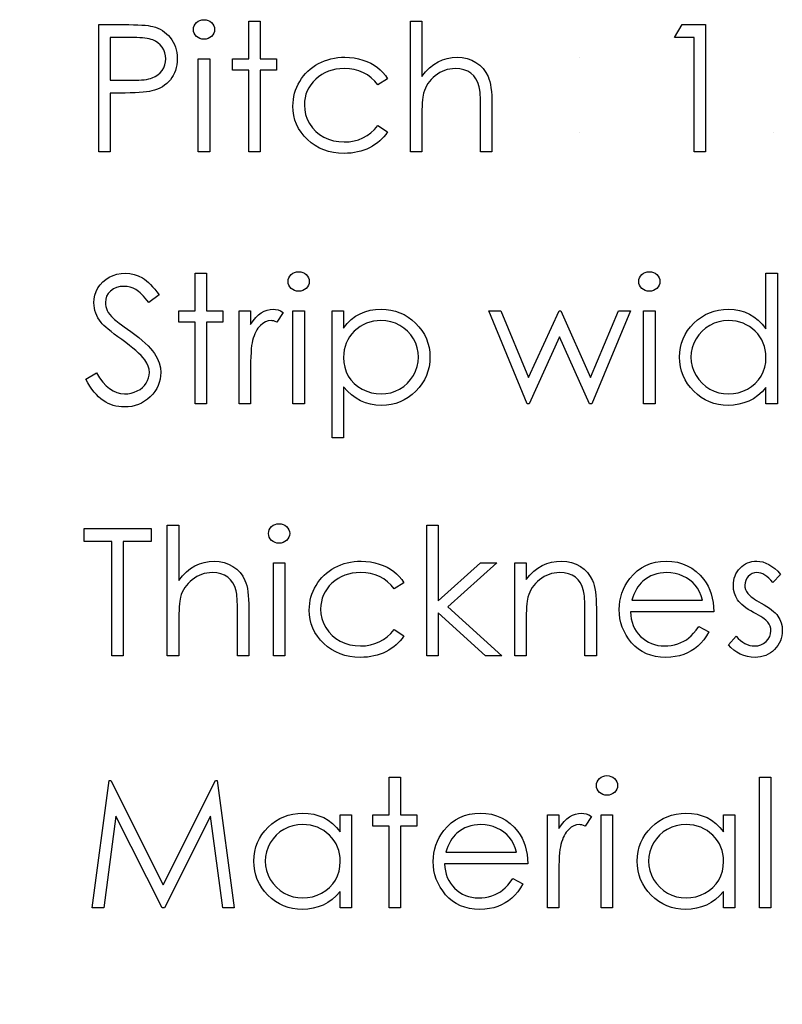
# Model space of a CAD drawing. Header units: inches. Extents: x 0.1 to 87.3, y 0.1 to 33.9.
# Tile 137 of 174: x 48.448 to 49.197, y 25.785 to 26.753. Entities that reach past the tile are written whole.
import ezdxf

# ---------------------------------------------------------------- set-up
doc = ezdxf.new("R2010")
doc.units = ezdxf.units.IN
doc.header["$MEASUREMENT"] = 0
doc.layers.add('DIMENSIONS', color=171, linetype='Continuous')
doc.styles.add('SLDTEXTSTYLE0', font='TXT', dxfattribs={"width": 0.75})
doc.dimstyles.new('SLDDIMSTYLE0', dxfattribs={"dimtxt": 0.125, "dimasz": 0.13, "dimexe": 0, "dimexo": 0.0625, "dimgap": 0.03125, "dimtad": 0, "dimtih": 1, "dimtoh": 1, "dimdec": 4, "dimrnd": 1e-09, "dimzin": 4, "dimdsep": 46, "dimtxsty": 'SLDTEXTSTYLE0', "dimsah": 1, "dimcen": 0.09, "dimadec": 0, "dimazin": 1, "dimtfac": 1, "dimtdec": 4, "dimtofl": 0, "dimtmove": 0, "dimatfit": 3, "dimfxl": 1, "dimfrac": 2, "dimtolj": 1, "dimtzin": 12, "dimarcsym": 0})

# ---------------------------------------------------------------- blocks, each defined once
blk = doc.blocks.new('_D')
at = {"layer": 'DIMENSIONS'}
for p, q in [((48.16177, 20.43835), (48.16177, 26.74835)), ((48.16177, 19.64679), (48.16177, 20.43835)), ((48.41177, 19.64679), (48.16177, 19.64679))]:
    blk.add_line(p, q, dxfattribs=at)
for points in [[(48.16177, 26.74835), (48.14177, 26.61835), (48.18177, 26.61835)], [(48.16177, 20.43835), (48.18177, 20.56835), (48.14177, 20.56835)]]:
    blk.add_solid(points, dxfattribs=at)
at = {"layer": 'DIMENSIONS', "char_height": 0.125, "attachment_point": 1, "style": 'SLDTEXTSTYLE0'}
for s, insert in [('6.3100', (48.41177, 19.80792)), ('COIL', (48.46837, 19.60949))]:
    blk.add_mtext(s, dxfattribs=dict(at, insert=insert))

msp = doc.modelspace()

# ---------------------------------------------------------------- linework, layer by layer
at = {"color": 7, "linetype": 'Continuous'}
for p, q in [((48.99755, 26.7163), (48.99755, 26.7163)), ((48.99755, 26.64258), (48.99755, 26.64258)), ((49.18826, 26.64258), (49.18826, 26.64258))]:
    msp.add_line(p, q, dxfattribs=at)
at = {"color": 7, "linetype": 'Continuous', "flags": 128}
for points in [[(48.62891, 26.75316), (48.63099, 26.75298), (48.63292, 26.75246), (48.6347, 26.75156), (48.6363, 26.75033), (48.63765, 26.74885), (48.63861, 26.7472), (48.63918, 26.74542), (48.63938, 26.74349), (48.63938, 26.74349), (48.63918, 26.74161), (48.63861, 26.73986), (48.63765, 26.73823), (48.6363, 26.73676), (48.6347, 26.73553), (48.63292, 26.73463), (48.63099, 26.7341), (48.62891, 26.73393), (48.62891, 26.73393), (48.62686, 26.7341), (48.62498, 26.73463), (48.62321, 26.73553), (48.6216, 26.73676), (48.62028, 26.73823), (48.61932, 26.73986), (48.61875, 26.74161), (48.61855, 26.74349), (48.61855, 26.74349), (48.61875, 26.74542), (48.61932, 26.7472), (48.62028, 26.74885), (48.6216, 26.75033), (48.62321, 26.75156), (48.62498, 26.75246), (48.62686, 26.75298), (48.62891, 26.75316)], [(48.5256, 26.74835), (48.55011, 26.74835), (48.55011, 26.74835), (48.55517, 26.74833), (48.5598, 26.74823), (48.56401, 26.74808), (48.56779, 26.74787), (48.57112, 26.74762), (48.57405, 26.7473), (48.57653, 26.74692), (48.57858, 26.74647), (48.57858, 26.74647), (48.58116, 26.74572), (48.58362, 26.7448), (48.58595, 26.74369), (48.58817, 26.74242), (48.59025, 26.74096), (48.59223, 26.73934), (48.59408, 26.73753), (48.59581, 26.73556), (48.59739, 26.73343), (48.59874, 26.73117), (48.59989, 26.72877), (48.60084, 26.72627), (48.60157, 26.72359), (48.6021, 26.72081), (48.60242, 26.71788), (48.60252, 26.71482), (48.60252, 26.71482), (48.60242, 26.71174), (48.6021, 26.70881), (48.6016, 26.70601), (48.60087, 26.70335), (48.59992, 26.70082), (48.59879, 26.69845), (48.59744, 26.69619), (48.59589, 26.69409), (48.59416, 26.69214), (48.59226, 26.69033), (48.5902, 26.68871), (48.588, 26.68725), (48.58562, 26.68598), (48.58309, 26.68485), (48.58041, 26.6839), (48.57758, 26.6831), (48.57758, 26.6831), (48.57523, 26.68262), (48.5724, 26.68219), (48.56912, 26.68184), (48.56536, 26.68157), (48.56116, 26.68134), (48.5565, 26.68117), (48.55137, 26.68107), (48.54576, 26.68104), (48.54576, 26.68104), (48.53682, 26.68104), (48.53682, 26.68104), (48.53682, 26.62335), (48.53682, 26.62335), (48.5256, 26.62335), (48.5256, 26.62335), (48.5256, 26.74835)], [(48.67304, 26.75156), (48.68425, 26.75156), (48.68425, 26.75156), (48.68425, 26.7147), (48.68425, 26.7147), (48.70028, 26.7147), (48.70028, 26.7147), (48.70028, 26.70348), (48.70028, 26.70348), (48.68425, 26.70348), (48.68425, 26.70348), (48.68425, 26.62335), (48.68425, 26.62335), (48.67304, 26.62335), (48.67304, 26.62335), (48.67304, 26.70348), (48.67304, 26.70348), (48.65701, 26.70348), (48.65701, 26.70348), (48.65701, 26.7147), (48.65701, 26.7147), (48.67304, 26.7147), (48.67304, 26.7147), (48.67304, 26.75156)], [(48.83169, 26.75156), (48.84291, 26.75156), (48.84291, 26.75156), (48.84291, 26.69744), (48.84291, 26.69744), (48.84661, 26.70188), (48.85052, 26.70571), (48.85458, 26.70896), (48.85883, 26.71159), (48.86326, 26.71365), (48.8679, 26.71512), (48.87268, 26.716), (48.87766, 26.7163), (48.87766, 26.7163), (48.88272, 26.71597), (48.88748, 26.71502), (48.89194, 26.71339), (48.89609, 26.71114), (48.89985, 26.70834), (48.9031, 26.70511), (48.90581, 26.7014), (48.90799, 26.69727), (48.90889, 26.69494), (48.90966, 26.69229), (48.91031, 26.68936), (48.91087, 26.6861), (48.91127, 26.68252), (48.91157, 26.67866), (48.91177, 26.67448), (48.91182, 26.67), (48.91182, 26.67), (48.91182, 26.62335), (48.91182, 26.62335), (48.9006, 26.62335), (48.9006, 26.62335), (48.9006, 26.66632), (48.9006, 26.66632), (48.90057, 26.67005), (48.90052, 26.67346), (48.90042, 26.67654), (48.90027, 26.67932), (48.9001, 26.68174), (48.89987, 26.68385), (48.8996, 26.68565), (48.8993, 26.6871), (48.8993, 26.6871), (48.89795, 26.69131), (48.89614, 26.69497), (48.89389, 26.69805), (48.89116, 26.70057), (48.88798, 26.70255), (48.88435, 26.70395), (48.88024, 26.70481), (48.87568, 26.70508), (48.87568, 26.70508), (48.87298, 26.70498), (48.87035, 26.70466), (48.86777, 26.7041), (48.86529, 26.70335), (48.86286, 26.70235), (48.86054, 26.70118), (48.85826, 26.69975), (48.85605, 26.69812), (48.85397, 26.69632), (48.8521, 26.69444), (48.85039, 26.69244), (48.84887, 26.69033), (48.84754, 26.68813), (48.84639, 26.68583), (48.84541, 26.6834), (48.84463, 26.68089), (48.84463, 26.68089), (48.84423, 26.67906), (48.84388, 26.67689), (48.84358, 26.67436), (48.84333, 26.67145), (48.84316, 26.66822), (48.84301, 26.66462), (48.84293, 26.66069), (48.84291, 26.65638), (48.84291, 26.65638), (48.84291, 26.62335), (48.84291, 26.62335), (48.83169, 26.62335), (48.83169, 26.62335), (48.83169, 26.75156)], [(49.09864, 26.74835), (49.12175, 26.74835), (49.12175, 26.74835), (49.12175, 26.62335), (49.12175, 26.62335), (49.11054, 26.62335), (49.11054, 26.62335), (49.11054, 26.73553), (49.11054, 26.73553), (49.0913, 26.73553), (49.0913, 26.73553), (49.09864, 26.74835)], [(48.53682, 26.73553), (48.53682, 26.69386), (48.53682, 26.69386), (48.5587, 26.69359), (48.5587, 26.69359), (48.56191, 26.69361), (48.56489, 26.69374), (48.56764, 26.69391), (48.5702, 26.69416), (48.5725, 26.69449), (48.5746, 26.69487), (48.57646, 26.69534), (48.57811, 26.69587), (48.58101, 26.69719), (48.58362, 26.69887), (48.58585, 26.70092), (48.58777, 26.7033), (48.58933, 26.70596), (48.59043, 26.70874), (48.59108, 26.71169), (48.5913, 26.71477), (48.5913, 26.71477), (48.59108, 26.71778), (48.59043, 26.72068), (48.58933, 26.72344), (48.58777, 26.72607), (48.58587, 26.72844), (48.58372, 26.73045), (48.58124, 26.7321), (48.57851, 26.73335), (48.57696, 26.73385), (48.57518, 26.7343), (48.57315, 26.73468), (48.57092, 26.73498), (48.56844, 26.73523), (48.56576, 26.73541), (48.56283, 26.73551), (48.55968, 26.73553), (48.55968, 26.73553), (48.53682, 26.73553)], [(48.62336, 26.7147), (48.63457, 26.7147), (48.63457, 26.7147), (48.63457, 26.62335), (48.63457, 26.62335), (48.62336, 26.62335), (48.62336, 26.62335), (48.62336, 26.7147)], [(48.80925, 26.69489), (48.79986, 26.68906), (48.79986, 26.68906), (48.79668, 26.69281), (48.7932, 26.69607), (48.78947, 26.69882), (48.78547, 26.70108), (48.78116, 26.70283), (48.77658, 26.70408), (48.77174, 26.70483), (48.76661, 26.70508), (48.76661, 26.70508), (48.7625, 26.70491), (48.75855, 26.70443), (48.75479, 26.7036), (48.75121, 26.70248), (48.7478, 26.701), (48.74457, 26.6992), (48.74152, 26.69709), (48.73864, 26.69464), (48.73604, 26.69196), (48.73378, 26.68913), (48.73185, 26.68618), (48.7303, 26.68307), (48.72907, 26.67984), (48.72822, 26.67646), (48.7277, 26.67293), (48.72752, 26.66927), (48.72752, 26.66927), (48.72785, 26.66449), (48.7288, 26.65986), (48.7304, 26.65535), (48.73263, 26.65099), (48.73544, 26.64696), (48.73872, 26.64338), (48.74245, 26.6403), (48.74668, 26.6377), (48.75129, 26.63562), (48.75614, 26.63414), (48.76128, 26.63327), (48.76669, 26.63297), (48.76669, 26.63297), (48.77164, 26.63322), (48.77638, 26.63397), (48.78086, 26.63522), (48.78514, 26.63697), (48.78917, 26.63923), (48.79295, 26.64198), (48.79653, 26.64524), (48.79986, 26.64899), (48.79986, 26.64899), (48.80925, 26.64283), (48.80925, 26.64283), (48.80755, 26.6404), (48.8057, 26.6381), (48.80369, 26.63595), (48.80157, 26.63394), (48.79931, 26.63206), (48.79688, 26.63034), (48.79433, 26.62873), (48.79165, 26.62728), (48.78885, 26.62598), (48.78594, 26.62485), (48.78296, 26.6239), (48.77986, 26.62313), (48.77668, 26.62252), (48.77337, 26.6221), (48.76999, 26.62182), (48.76651, 26.62175), (48.76651, 26.62175), (48.7612, 26.62195), (48.75614, 26.6226), (48.75131, 26.62365), (48.7467, 26.62513), (48.74232, 26.62703), (48.73816, 26.62936), (48.73426, 26.63211), (48.73058, 26.63529), (48.72722, 26.63878), (48.72434, 26.64246), (48.72189, 26.64629), (48.71989, 26.65032), (48.71831, 26.65455), (48.71721, 26.65893), (48.71653, 26.66351), (48.7163, 26.66827), (48.7163, 26.66827), (48.7164, 26.6715), (48.71673, 26.67468), (48.71723, 26.67781), (48.71798, 26.68087), (48.71891, 26.68387), (48.72006, 26.68683), (48.72141, 26.68971), (48.72297, 26.69254), (48.72472, 26.69527), (48.72662, 26.69782), (48.72867, 26.70025), (48.7309, 26.7025), (48.73326, 26.70461), (48.73579, 26.70656), (48.73849, 26.70836), (48.74132, 26.71001), (48.74427, 26.71149), (48.74733, 26.71277), (48.75046, 26.71385), (48.75369, 26.71472), (48.75699, 26.71542), (48.76038, 26.7159), (48.76386, 26.7162), (48.76744, 26.7163), (48.76744, 26.7163), (48.77192, 26.71612), (48.77635, 26.7156), (48.78068, 26.71475), (48.78494, 26.71352), (48.789, 26.71202), (48.79275, 26.71031), (48.79616, 26.70839), (48.79926, 26.70626), (48.80209, 26.70388), (48.8047, 26.7012), (48.8071, 26.6982), (48.80925, 26.69489)], [(48.51278, 26.39976), (48.52335, 26.4061), (48.52335, 26.4061), (48.52638, 26.40121), (48.52951, 26.39698), (48.53276, 26.3934), (48.53614, 26.39047), (48.53962, 26.38819), (48.54323, 26.38656), (48.54696, 26.38559), (48.55079, 26.38526), (48.55079, 26.38526), (48.55407, 26.38544), (48.55725, 26.38599), (48.56033, 26.38689), (48.56331, 26.38817), (48.56606, 26.38974), (48.56847, 26.3916), (48.57052, 26.39368), (48.57222, 26.396), (48.57355, 26.39851), (48.57453, 26.40109), (48.57508, 26.40372), (48.57528, 26.40645), (48.57528, 26.40645), (48.575, 26.40955), (48.57415, 26.41266), (48.57275, 26.41569), (48.5708, 26.41872), (48.5708, 26.41872), (48.56909, 26.42084), (48.56709, 26.42307), (48.56474, 26.4254), (48.56208, 26.42786), (48.5591, 26.43038), (48.55582, 26.43304), (48.55219, 26.43579), (48.54826, 26.43865), (48.54826, 26.43865), (48.54433, 26.44148), (48.5408, 26.44413), (48.53767, 26.44656), (48.53491, 26.44879), (48.53254, 26.45082), (48.53056, 26.45262), (48.52898, 26.45425), (48.52778, 26.45565), (48.52778, 26.45565), (48.52615, 26.45788), (48.52472, 26.46013), (48.52352, 26.46244), (48.52254, 26.46481), (48.52177, 26.46719), (48.52122, 26.46965), (48.52089, 26.47215), (48.52079, 26.47468), (48.52079, 26.47468), (48.52104, 26.47864), (48.52179, 26.48244), (48.52302, 26.48605), (48.52475, 26.48948), (48.52695, 26.49263), (48.52953, 26.49546), (48.53254, 26.49789), (48.53592, 26.5), (48.5396, 26.50167), (48.54345, 26.5029), (48.54743, 26.5036), (48.55159, 26.50385), (48.55159, 26.50385), (48.556, 26.50358), (48.56028, 26.50273), (48.56439, 26.5013), (48.56837, 26.49932), (48.57035, 26.49807), (48.57232, 26.49659), (48.57435, 26.49486), (48.57641, 26.49291), (48.57848, 26.49071), (48.58059, 26.48828), (48.58274, 26.4856), (48.58489, 26.48269), (48.58489, 26.48269), (48.57475, 26.47501), (48.57475, 26.47501), (48.5729, 26.47736), (48.57112, 26.47949), (48.56942, 26.48142), (48.56777, 26.48312), (48.56621, 26.48462), (48.56471, 26.48592), (48.56326, 26.48703), (48.56191, 26.4879), (48.5592, 26.48928), (48.55637, 26.49026), (48.55342, 26.49083), (48.55034, 26.49103), (48.55034, 26.49103), (48.54648, 26.49076), (48.543, 26.48988), (48.5399, 26.48845), (48.53714, 26.48645), (48.53489, 26.48405), (48.53329, 26.48137), (48.53234, 26.47841), (48.53201, 26.47521), (48.53201, 26.47521), (48.53211, 26.4732), (48.53246, 26.47123), (48.53299, 26.46927), (48.53376, 26.46734), (48.53484, 26.46539), (48.53627, 26.46336), (48.53807, 26.46126), (48.54025, 26.45906), (48.54025, 26.45906), (48.54107, 26.45833), (48.54225, 26.45738), (48.5438, 26.4562), (48.54573, 26.45475), (48.54801, 26.45307), (48.55066, 26.45117), (48.55367, 26.44901), (48.55705, 26.44661), (48.55705, 26.44661), (48.56111, 26.44363), (48.56484, 26.44075), (48.56822, 26.43795), (48.57127, 26.43522), (48.574, 26.43259), (48.57641, 26.43003), (48.57848, 26.42756), (48.58021, 26.42515), (48.58297, 26.42044), (48.58492, 26.41574), (48.5861, 26.411), (48.5865, 26.40627), (48.5865, 26.40627), (48.58635, 26.40292), (48.58585, 26.39966), (48.58504, 26.39653), (48.58389, 26.3935), (48.58244, 26.39057), (48.58064, 26.38777), (48.57853, 26.38509), (48.57608, 26.38251), (48.5734, 26.38015), (48.5706, 26.3781), (48.56764, 26.37637), (48.56456, 26.37497), (48.56133, 26.37387), (48.55795, 26.37307), (48.55445, 26.37259), (48.55079, 26.37244), (48.55079, 26.37244), (48.54796, 26.37254), (48.54518, 26.37284), (48.54248, 26.37332), (48.53985, 26.37402), (48.53729, 26.3749), (48.53479, 26.37597), (48.53236, 26.37725), (48.52998, 26.37873), (48.52768, 26.38043), (48.52542, 26.38241), (48.5232, 26.38464), (48.52102, 26.38714), (48.51889, 26.3899), (48.51681, 26.39292), (48.51478, 26.39621), (48.51278, 26.39976)], [(48.62015, 26.50385), (48.63137, 26.50385), (48.63137, 26.50385), (48.63137, 26.46699), (48.63137, 26.46699), (48.64739, 26.46699), (48.64739, 26.46699), (48.64739, 26.45578), (48.64739, 26.45578), (48.63137, 26.45578), (48.63137, 26.45578), (48.63137, 26.37565), (48.63137, 26.37565), (48.62015, 26.37565), (48.62015, 26.37565), (48.62015, 26.45578), (48.62015, 26.45578), (48.60413, 26.45578), (48.60413, 26.45578), (48.60413, 26.46699), (48.60413, 26.46699), (48.62015, 26.46699), (48.62015, 26.46699), (48.62015, 26.50385)], [(48.72186, 26.50546), (48.72394, 26.50528), (48.72587, 26.50475), (48.72765, 26.50385), (48.72925, 26.50263), (48.7306, 26.50115), (48.73155, 26.4995), (48.73213, 26.49772), (48.73233, 26.49579), (48.73233, 26.49579), (48.73213, 26.49391), (48.73155, 26.49216), (48.7306, 26.49053), (48.72925, 26.48905), (48.72765, 26.48783), (48.72587, 26.48693), (48.72394, 26.4864), (48.72186, 26.48622), (48.72186, 26.48622), (48.71981, 26.4864), (48.71793, 26.48693), (48.71615, 26.48783), (48.71455, 26.48905), (48.71322, 26.49053), (48.71227, 26.49216), (48.7117, 26.49391), (48.7115, 26.49579), (48.7115, 26.49579), (48.7117, 26.49772), (48.71227, 26.4995), (48.71322, 26.50115), (48.71455, 26.50263), (48.71615, 26.50385), (48.71793, 26.50475), (48.71981, 26.50528), (48.72186, 26.50546)], [(49.06641, 26.50546), (49.06849, 26.50528), (49.07042, 26.50475), (49.0722, 26.50385), (49.0738, 26.50263), (49.07515, 26.50115), (49.07611, 26.4995), (49.07668, 26.49772), (49.07688, 26.49579), (49.07688, 26.49579), (49.07668, 26.49391), (49.07611, 26.49216), (49.07515, 26.49053), (49.0738, 26.48905), (49.0722, 26.48783), (49.07042, 26.48693), (49.06849, 26.4864), (49.06641, 26.48622), (49.06641, 26.48622), (49.06436, 26.4864), (49.06248, 26.48693), (49.06071, 26.48783), (49.0591, 26.48905), (49.05778, 26.49053), (49.05682, 26.49216), (49.05625, 26.49391), (49.05605, 26.49579), (49.05605, 26.49579), (49.05625, 26.49772), (49.05682, 26.4995), (49.05778, 26.50115), (49.0591, 26.50263), (49.06071, 26.50385), (49.06248, 26.50475), (49.06436, 26.50528), (49.06641, 26.50546)], [(49.19227, 26.50385), (49.19227, 26.37565), (49.19227, 26.37565), (49.18105, 26.37565), (49.18105, 26.37565), (49.18105, 26.39145), (49.18105, 26.39145), (49.17717, 26.38724), (49.17309, 26.38364), (49.16873, 26.38063), (49.16417, 26.37823), (49.15939, 26.3764), (49.15441, 26.3751), (49.14917, 26.3743), (49.14374, 26.37404), (49.14374, 26.37404), (49.13891, 26.37427), (49.13425, 26.37492), (49.12977, 26.376), (49.12546, 26.3775), (49.12135, 26.37945), (49.1174, 26.38183), (49.11364, 26.38464), (49.11006, 26.38789), (49.10678, 26.39145), (49.10395, 26.39518), (49.10157, 26.39911), (49.09959, 26.40324), (49.09807, 26.40755), (49.09699, 26.41203), (49.09634, 26.41671), (49.09611, 26.42157), (49.09611, 26.42157), (49.09634, 26.42633), (49.09699, 26.43094), (49.09809, 26.43534), (49.09964, 26.4396), (49.10162, 26.44366), (49.10402, 26.44754), (49.10688, 26.45127), (49.11018, 26.4548), (49.11379, 26.45803), (49.1176, 26.46083), (49.12155, 26.46321), (49.12571, 26.46514), (49.13004, 26.46667), (49.13455, 26.46774), (49.13923, 26.46837), (49.14409, 26.4686), (49.14409, 26.4686), (49.14967, 26.4683), (49.15498, 26.46739), (49.16001, 26.46587), (49.16477, 26.46376), (49.16925, 26.46106), (49.17349, 26.45775), (49.17739, 26.45382), (49.18105, 26.44932), (49.18105, 26.44932), (49.18105, 26.50385), (49.18105, 26.50385), (49.19227, 26.50385)], [(48.66342, 26.46699), (48.67464, 26.46699), (48.67464, 26.46699), (48.67464, 26.45355), (48.67464, 26.45355), (48.67719, 26.45725), (48.67982, 26.46041), (48.6825, 26.46299), (48.68525, 26.46504), (48.68808, 26.46659), (48.69099, 26.46772), (48.69392, 26.46837), (48.69692, 26.4686), (48.69692, 26.4686), (48.69925, 26.4684), (48.70166, 26.46782), (48.70414, 26.46684), (48.70669, 26.46547), (48.70669, 26.46547), (48.70053, 26.45575), (48.70053, 26.45575), (48.6989, 26.45645), (48.6974, 26.45698), (48.69602, 26.45728), (48.6948, 26.45738), (48.6948, 26.45738), (48.69212, 26.45708), (48.68946, 26.45618), (48.68688, 26.45467), (48.68433, 26.45257), (48.6831, 26.45129), (48.68195, 26.44984), (48.6809, 26.44824), (48.6799, 26.44646), (48.67897, 26.44451), (48.67812, 26.4424), (48.67734, 26.44013), (48.67664, 26.4377), (48.67664, 26.4377), (48.67617, 26.43552), (48.67576, 26.43284), (48.67541, 26.42966), (48.67514, 26.42598), (48.67491, 26.42182), (48.67476, 26.41716), (48.67466, 26.41201), (48.67464, 26.40635), (48.67464, 26.40635), (48.67464, 26.37565), (48.67464, 26.37565), (48.66342, 26.37565), (48.66342, 26.37565), (48.66342, 26.46699)], [(48.7163, 26.46699), (48.72752, 26.46699), (48.72752, 26.46699), (48.72752, 26.37565), (48.72752, 26.37565), (48.7163, 26.37565), (48.7163, 26.37565), (48.7163, 26.46699)], [(48.75477, 26.46699), (48.76598, 26.46699), (48.76598, 26.46699), (48.76598, 26.45009), (48.76598, 26.45009), (48.76966, 26.4546), (48.7736, 26.45843), (48.7778, 26.46163), (48.78229, 26.46416), (48.78704, 26.46609), (48.79205, 26.46749), (48.79733, 26.46832), (48.80289, 26.4686), (48.80289, 26.4686), (48.80775, 26.46837), (48.81246, 26.46774), (48.81697, 26.46667), (48.8213, 26.46514), (48.82545, 26.46321), (48.82941, 26.46083), (48.83322, 26.45803), (48.83682, 26.4548), (48.84013, 26.45127), (48.84298, 26.44754), (48.84541, 26.44366), (48.84739, 26.4396), (48.84894, 26.43534), (48.85004, 26.43094), (48.85069, 26.42633), (48.85092, 26.42157), (48.85092, 26.42157), (48.85069, 26.41671), (48.85004, 26.41203), (48.84897, 26.40755), (48.84744, 26.40324), (48.84546, 26.39911), (48.84306, 26.39518), (48.84023, 26.39145), (48.83695, 26.38789), (48.83337, 26.38464), (48.82961, 26.38183), (48.82565, 26.37945), (48.82155, 26.3775), (48.81724, 26.376), (48.81276, 26.37492), (48.80808, 26.37427), (48.80324, 26.37404), (48.80324, 26.37404), (48.79781, 26.37432), (48.79258, 26.3752), (48.78759, 26.3766), (48.78281, 26.3786), (48.77828, 26.38116), (48.77395, 26.38429), (48.76987, 26.38797), (48.76598, 26.3922), (48.76598, 26.3922), (48.76598, 26.34199), (48.76598, 26.34199), (48.75477, 26.34199), (48.75477, 26.34199), (48.75477, 26.46699)], [(48.90861, 26.46699), (48.92066, 26.46699), (48.92066, 26.46699), (48.94788, 26.40129), (48.94788, 26.40129), (48.9777, 26.46699), (48.9777, 26.46699), (48.9796, 26.46699), (48.9796, 26.46699), (49.00877, 26.40129), (49.00877, 26.40129), (49.03624, 26.46699), (49.03624, 26.46699), (49.04804, 26.46699), (49.04804, 26.46699), (49.00985, 26.37565), (49.00985, 26.37565), (49.00752, 26.37565), (49.00752, 26.37565), (48.97832, 26.44135), (48.97832, 26.44135), (48.94853, 26.37565), (48.94853, 26.37565), (48.94645, 26.37565), (48.94645, 26.37565), (48.90861, 26.46699)], [(49.06086, 26.46699), (49.07207, 26.46699), (49.07207, 26.46699), (49.07207, 26.37565), (49.07207, 26.37565), (49.06086, 26.37565), (49.06086, 26.37565), (49.06086, 26.46699)], [(48.80279, 26.45738), (48.79899, 26.45723), (48.79533, 26.45673), (48.79183, 26.45593), (48.78847, 26.45477), (48.78526, 26.45332), (48.78224, 26.45154), (48.77933, 26.44942), (48.7766, 26.44699), (48.77412, 26.44431), (48.77197, 26.44148), (48.77014, 26.43847), (48.76864, 26.43532), (48.76749, 26.43201), (48.76666, 26.42853), (48.76616, 26.4249), (48.76598, 26.42112), (48.76598, 26.42112), (48.76628, 26.41616), (48.76716, 26.41148), (48.76864, 26.40702), (48.77072, 26.40284), (48.77335, 26.39901), (48.7765, 26.39558), (48.78016, 26.39257), (48.78431, 26.39), (48.7888, 26.38792), (48.7934, 26.38644), (48.79811, 26.38556), (48.80297, 26.38526), (48.80297, 26.38526), (48.80773, 26.38556), (48.81233, 26.38646), (48.81682, 26.38794), (48.82112, 26.39005), (48.82515, 26.39267), (48.82876, 26.39578), (48.83191, 26.39936), (48.83464, 26.40342), (48.83685, 26.40777), (48.83845, 26.41223), (48.83938, 26.41679), (48.8397, 26.42145), (48.8397, 26.42145), (48.8394, 26.42613), (48.83845, 26.43069), (48.8369, 26.43514), (48.83469, 26.43945), (48.83199, 26.44348), (48.82883, 26.44701), (48.82525, 26.45009), (48.82125, 26.45267), (48.81692, 26.45472), (48.81241, 26.4562), (48.8077, 26.45708), (48.80279, 26.45738)], [(49.14424, 26.45738), (49.13933, 26.45708), (49.13462, 26.4562), (49.13012, 26.45472), (49.12578, 26.45267), (49.12178, 26.45009), (49.1182, 26.44701), (49.11504, 26.44348), (49.11231, 26.43945), (49.11013, 26.43514), (49.10858, 26.43069), (49.10763, 26.42613), (49.10733, 26.42145), (49.10733, 26.42145), (49.10766, 26.41679), (49.10858, 26.41223), (49.11016, 26.40777), (49.11236, 26.40342), (49.11512, 26.39936), (49.11827, 26.39578), (49.12188, 26.39267), (49.12591, 26.39005), (49.13024, 26.38794), (49.13472, 26.38646), (49.13936, 26.38556), (49.14414, 26.38526), (49.14414, 26.38526), (49.149, 26.38556), (49.15373, 26.38644), (49.15831, 26.38792), (49.16277, 26.39), (49.1669, 26.39257), (49.17056, 26.39558), (49.17366, 26.39901), (49.17629, 26.40284), (49.17837, 26.40702), (49.17987, 26.41148), (49.18075, 26.41616), (49.18105, 26.42112), (49.18105, 26.42112), (49.18087, 26.4249), (49.18037, 26.42853), (49.17955, 26.43201), (49.17839, 26.43532), (49.17689, 26.43847), (49.17506, 26.44148), (49.17291, 26.44431), (49.17041, 26.44699), (49.16768, 26.44942), (49.1648, 26.45154), (49.16174, 26.45332), (49.15856, 26.45477), (49.15521, 26.45593), (49.1517, 26.45673), (49.14805, 26.45723), (49.14424, 26.45738)], [(48.51118, 26.24012), (48.51118, 26.25294), (48.51118, 26.25294), (48.57688, 26.25294), (48.57688, 26.25294), (48.57688, 26.24012), (48.57688, 26.24012), (48.54964, 26.24012), (48.54964, 26.24012), (48.54964, 26.12794), (48.54964, 26.12794), (48.53842, 26.12794), (48.53842, 26.12794), (48.53842, 26.24012), (48.53842, 26.24012), (48.51118, 26.24012)], [(48.59291, 26.25615), (48.60413, 26.25615), (48.60413, 26.25615), (48.60413, 26.20204), (48.60413, 26.20204), (48.60783, 26.20647), (48.61174, 26.2103), (48.61579, 26.21356), (48.62005, 26.21619), (48.62448, 26.21824), (48.62912, 26.21972), (48.6339, 26.22059), (48.63888, 26.22089), (48.63888, 26.22089), (48.64394, 26.22057), (48.6487, 26.21962), (48.65315, 26.21799), (48.65731, 26.21573), (48.66107, 26.21293), (48.66432, 26.2097), (48.66703, 26.20599), (48.6692, 26.20186), (48.67011, 26.19953), (48.67088, 26.19688), (48.67153, 26.19395), (48.67208, 26.19069), (48.67248, 26.18711), (48.67278, 26.18326), (48.67299, 26.17908), (48.67304, 26.17459), (48.67304, 26.17459), (48.67304, 26.12794), (48.67304, 26.12794), (48.66182, 26.12794), (48.66182, 26.12794), (48.66182, 26.17091), (48.66182, 26.17091), (48.66179, 26.17464), (48.66174, 26.17805), (48.66164, 26.18113), (48.66149, 26.18391), (48.66132, 26.18634), (48.66109, 26.18844), (48.66082, 26.19024), (48.66052, 26.1917), (48.66052, 26.1917), (48.65916, 26.1959), (48.65736, 26.19956), (48.65511, 26.20264), (48.65238, 26.20517), (48.6492, 26.20715), (48.64557, 26.20855), (48.64146, 26.2094), (48.6369, 26.20967), (48.6369, 26.20967), (48.6342, 26.20957), (48.63157, 26.20925), (48.62899, 26.2087), (48.62651, 26.20795), (48.62408, 26.20695), (48.62175, 26.20577), (48.61947, 26.20434), (48.61727, 26.20271), (48.61519, 26.20091), (48.61331, 26.19903), (48.61161, 26.19703), (48.61008, 26.19493), (48.60876, 26.19272), (48.60761, 26.19042), (48.60663, 26.18799), (48.60585, 26.18549), (48.60585, 26.18549), (48.60545, 26.18366), (48.6051, 26.18148), (48.6048, 26.17895), (48.60455, 26.17605), (48.60438, 26.17282), (48.60423, 26.16921), (48.60415, 26.16528), (48.60413, 26.16097), (48.60413, 26.16097), (48.60413, 26.12794), (48.60413, 26.12794), (48.59291, 26.12794), (48.59291, 26.12794), (48.59291, 26.25615)], [(48.70263, 26.25775), (48.70471, 26.25758), (48.70664, 26.25705), (48.70842, 26.25615), (48.71002, 26.25492), (48.71137, 26.25344), (48.71232, 26.25179), (48.7129, 26.25001), (48.7131, 26.24809), (48.7131, 26.24809), (48.7129, 26.24621), (48.71232, 26.24446), (48.71137, 26.24283), (48.71002, 26.24135), (48.70842, 26.24012), (48.70664, 26.23922), (48.70471, 26.2387), (48.70263, 26.23852), (48.70263, 26.23852), (48.70058, 26.2387), (48.6987, 26.23922), (48.69692, 26.24012), (48.69532, 26.24135), (48.69399, 26.24283), (48.69304, 26.24446), (48.69247, 26.24621), (48.69227, 26.24809), (48.69227, 26.24809), (48.69247, 26.25001), (48.69304, 26.25179), (48.69399, 26.25344), (48.69532, 26.25492), (48.69692, 26.25615), (48.6987, 26.25705), (48.70058, 26.25758), (48.70263, 26.25775)], [(48.84771, 26.25615), (48.85893, 26.25615), (48.85893, 26.25615), (48.85893, 26.18203), (48.85893, 26.18203), (48.9005, 26.21929), (48.9005, 26.21929), (48.91663, 26.21929), (48.91663, 26.21929), (48.8684, 26.17602), (48.8684, 26.17602), (48.92143, 26.12794), (48.92143, 26.12794), (48.90533, 26.12794), (48.90533, 26.12794), (48.85893, 26.17004), (48.85893, 26.17004), (48.85893, 26.12794), (48.85893, 26.12794), (48.84771, 26.12794), (48.84771, 26.12794), (48.84771, 26.25615)], [(48.82528, 26.19948), (48.81589, 26.19365), (48.81589, 26.19365), (48.81271, 26.19741), (48.80923, 26.20066), (48.8055, 26.20341), (48.80149, 26.20567), (48.79718, 26.20742), (48.7926, 26.20867), (48.78777, 26.20942), (48.78264, 26.20967), (48.78264, 26.20967), (48.77853, 26.2095), (48.77457, 26.20902), (48.77082, 26.2082), (48.76724, 26.20707), (48.76383, 26.20559), (48.7606, 26.20379), (48.75755, 26.20169), (48.75467, 26.19923), (48.75206, 26.19655), (48.74981, 26.19372), (48.74788, 26.19077), (48.74633, 26.18766), (48.7451, 26.18443), (48.74425, 26.18105), (48.74372, 26.17752), (48.74355, 26.17387), (48.74355, 26.17387), (48.74387, 26.16908), (48.74483, 26.16445), (48.74643, 26.15995), (48.74866, 26.15559), (48.75146, 26.15156), (48.75474, 26.14798), (48.75847, 26.1449), (48.7627, 26.14229), (48.76731, 26.14021), (48.77217, 26.13874), (48.7773, 26.13786), (48.78271, 26.13756), (48.78271, 26.13756), (48.78767, 26.13781), (48.7924, 26.13856), (48.79688, 26.13981), (48.80117, 26.14157), (48.8052, 26.14382), (48.80898, 26.14657), (48.81256, 26.14983), (48.81589, 26.15358), (48.81589, 26.15358), (48.82528, 26.14743), (48.82528, 26.14743), (48.82358, 26.145), (48.82172, 26.14269), (48.81972, 26.14054), (48.81759, 26.13854), (48.81534, 26.13666), (48.81291, 26.13493), (48.81036, 26.13333), (48.80768, 26.13188), (48.80487, 26.13057), (48.80197, 26.12945), (48.79899, 26.12849), (48.79588, 26.12772), (48.7927, 26.12712), (48.7894, 26.12669), (48.78602, 26.12642), (48.78254, 26.12634), (48.78254, 26.12634), (48.77723, 26.12654), (48.77217, 26.12719), (48.76734, 26.12824), (48.76273, 26.12972), (48.75835, 26.13162), (48.75419, 26.13395), (48.75028, 26.13671), (48.7466, 26.13989), (48.74325, 26.14337), (48.74037, 26.14705), (48.73791, 26.15088), (48.73591, 26.15491), (48.73433, 26.15914), (48.73323, 26.16353), (48.73256, 26.16811), (48.73233, 26.17287), (48.73233, 26.17287), (48.73243, 26.1761), (48.73276, 26.17928), (48.73326, 26.18241), (48.73401, 26.18546), (48.73493, 26.18847), (48.73609, 26.19142), (48.73744, 26.1943), (48.73899, 26.19713), (48.74074, 26.19986), (48.74265, 26.20241), (48.7447, 26.20484), (48.74693, 26.2071), (48.74928, 26.2092), (48.75181, 26.21115), (48.75452, 26.21295), (48.75735, 26.21461), (48.7603, 26.21608), (48.76335, 26.21736), (48.76648, 26.21844), (48.76972, 26.21932), (48.77302, 26.22002), (48.7764, 26.22049), (48.77988, 26.22079), (48.78346, 26.22089), (48.78346, 26.22089), (48.78794, 26.22072), (48.79238, 26.22019), (48.79671, 26.21934), (48.80097, 26.21811), (48.80502, 26.21661), (48.80878, 26.21491), (48.81218, 26.21298), (48.81529, 26.21085), (48.81812, 26.20847), (48.82072, 26.20579), (48.82313, 26.20279), (48.82528, 26.19948)], [(48.93425, 26.21929), (48.94547, 26.21929), (48.94547, 26.21929), (48.94547, 26.20281), (48.94547, 26.20281), (48.94915, 26.20722), (48.95301, 26.211), (48.95706, 26.21411), (48.96132, 26.21659), (48.96575, 26.21846), (48.97039, 26.21982), (48.97522, 26.22062), (48.98023, 26.22089), (48.98023, 26.22089), (48.98528, 26.22057), (48.99004, 26.21962), (48.9945, 26.21799), (48.99866, 26.21573), (49.00241, 26.21293), (49.00567, 26.20967), (49.00837, 26.20597), (49.01055, 26.20181), (49.01145, 26.19948), (49.01223, 26.19683), (49.01288, 26.1939), (49.01343, 26.19064), (49.01383, 26.18709), (49.01413, 26.18323), (49.01433, 26.17905), (49.01438, 26.17459), (49.01438, 26.17459), (49.01438, 26.12794), (49.01438, 26.12794), (49.00316, 26.12794), (49.00316, 26.12794), (49.00316, 26.17091), (49.00316, 26.17091), (49.00314, 26.17464), (49.00309, 26.17805), (49.00299, 26.18113), (49.00284, 26.18391), (49.00264, 26.18634), (49.00241, 26.18844), (49.00214, 26.19024), (49.00184, 26.1917), (49.00184, 26.1917), (49.00056, 26.1959), (48.99878, 26.19956), (48.99653, 26.20264), (48.9938, 26.20517), (48.99059, 26.20715), (48.98694, 26.20855), (48.98283, 26.2094), (48.97827, 26.20967), (48.97827, 26.20967), (48.97557, 26.20957), (48.97294, 26.20925), (48.97036, 26.2087), (48.96788, 26.20795), (48.96545, 26.20695), (48.9631, 26.20577), (48.96082, 26.20434), (48.95862, 26.20271), (48.95654, 26.20091), (48.95466, 26.19903), (48.95296, 26.19703), (48.95143, 26.19493), (48.9501, 26.19272), (48.94895, 26.19042), (48.94798, 26.18799), (48.9472, 26.18549), (48.9472, 26.18549), (48.9468, 26.18363), (48.94645, 26.18143), (48.94615, 26.1789), (48.9459, 26.176), (48.94572, 26.17277), (48.94557, 26.16918), (48.9455, 26.16525), (48.94547, 26.16097), (48.94547, 26.16097), (48.94547, 26.12794), (48.94547, 26.12794), (48.93425, 26.12794), (48.93425, 26.12794), (48.93425, 26.21929)], [(49.11499, 26.15679), (49.12496, 26.15156), (49.12496, 26.15156), (49.1225, 26.14737), (49.11988, 26.14362), (49.11707, 26.14026), (49.11407, 26.13736), (49.11089, 26.13483), (49.10753, 26.13263), (49.10395, 26.13072), (49.10019, 26.12915), (49.09621, 26.12792), (49.09198, 26.12704), (49.0875, 26.12652), (49.08277, 26.12634), (49.08277, 26.12634), (49.07751, 26.12657), (49.07255, 26.12724), (49.06789, 26.12837), (49.06351, 26.12995), (49.05945, 26.13198), (49.05567, 26.13445), (49.05217, 26.13738), (49.04899, 26.14076), (49.04613, 26.14442), (49.04365, 26.1482), (49.04157, 26.15211), (49.03987, 26.15614), (49.03852, 26.16027), (49.03757, 26.1645), (49.03702, 26.16888), (49.03682, 26.17337), (49.03682, 26.17337), (49.03699, 26.17757), (49.03747, 26.18168), (49.03829, 26.18566), (49.03945, 26.18954), (49.04092, 26.1933), (49.04273, 26.19693), (49.04488, 26.20046), (49.04733, 26.20387), (49.04733, 26.20387), (49.05081, 26.20785), (49.05457, 26.21133), (49.0586, 26.21423), (49.06293, 26.21664), (49.06754, 26.21849), (49.07242, 26.21984), (49.07758, 26.22062), (49.08304, 26.22089), (49.08304, 26.22089), (49.08865, 26.22062), (49.09398, 26.21977), (49.09902, 26.21836), (49.10375, 26.21641), (49.10821, 26.21388), (49.11236, 26.21078), (49.11624, 26.20712), (49.11983, 26.20291), (49.11983, 26.20291), (49.12213, 26.19963), (49.12411, 26.19618), (49.12581, 26.1925), (49.12719, 26.18864), (49.12829, 26.18458), (49.12909, 26.18033), (49.12957, 26.17587), (49.12977, 26.17121), (49.12977, 26.17121), (49.04804, 26.17121), (49.04804, 26.17121), (49.04826, 26.16761), (49.04876, 26.16415), (49.04956, 26.16087), (49.05066, 26.15777), (49.05202, 26.15484), (49.05367, 26.15206), (49.05562, 26.14945), (49.05785, 26.147), (49.0603, 26.1448), (49.06288, 26.14287), (49.06561, 26.14124), (49.06849, 26.13991), (49.0715, 26.13889), (49.07465, 26.13816), (49.07793, 26.13771), (49.08136, 26.13756), (49.08136, 26.13756), (49.08472, 26.13768), (49.088, 26.13809), (49.09125, 26.13876), (49.09446, 26.13969), (49.09754, 26.14084), (49.10037, 26.14219), (49.10295, 26.14369), (49.1053, 26.14537), (49.10758, 26.1474), (49.10996, 26.15), (49.11244, 26.15311), (49.11499, 26.15679)], [(49.19547, 26.2079), (49.18786, 26.20006), (49.18786, 26.20006), (49.18586, 26.20231), (49.18385, 26.20427), (49.18185, 26.20592), (49.1799, 26.20727), (49.17792, 26.20832), (49.17597, 26.20907), (49.17401, 26.20952), (49.17208, 26.20967), (49.17208, 26.20967), (49.16973, 26.20945), (49.16755, 26.20875), (49.16552, 26.2076), (49.1637, 26.20597), (49.16217, 26.20404), (49.16109, 26.20199), (49.16044, 26.19976), (49.16021, 26.19738), (49.16021, 26.19738), (49.16042, 26.19523), (49.16099, 26.19315), (49.16197, 26.19109), (49.16332, 26.18909), (49.16332, 26.18909), (49.1642, 26.18807), (49.1653, 26.18701), (49.1666, 26.18589), (49.16813, 26.18473), (49.16988, 26.18353), (49.17183, 26.18231), (49.17399, 26.181), (49.17637, 26.17968), (49.17637, 26.17968), (49.17927, 26.17802), (49.18192, 26.1764), (49.18435, 26.17477), (49.18653, 26.17317), (49.18846, 26.17156), (49.19016, 26.16999), (49.19162, 26.16841), (49.19282, 26.16686), (49.19282, 26.16686), (49.19467, 26.16363), (49.19602, 26.1602), (49.1968, 26.15656), (49.19707, 26.15273), (49.19707, 26.15273), (49.19695, 26.15003), (49.1966, 26.14743), (49.196, 26.14492), (49.19517, 26.14254), (49.19407, 26.14024), (49.19277, 26.13806), (49.19121, 26.13598), (49.18941, 26.134), (49.18743, 26.1322), (49.18536, 26.13065), (49.18315, 26.12935), (49.18082, 26.12827), (49.17837, 26.12742), (49.17579, 26.12682), (49.17311, 26.12647), (49.17031, 26.12634), (49.17031, 26.12634), (49.16652, 26.12654), (49.16284, 26.12717), (49.15924, 26.12819), (49.15571, 26.12962), (49.15238, 26.13142), (49.14935, 26.13355), (49.14662, 26.13598), (49.14419, 26.13871), (49.14419, 26.13871), (49.15163, 26.14717), (49.15163, 26.14717), (49.15378, 26.14492), (49.15596, 26.14297), (49.15819, 26.14132), (49.16042, 26.13996), (49.16269, 26.13891), (49.16502, 26.13816), (49.16735, 26.13771), (49.16973, 26.13756), (49.16973, 26.13756), (49.17296, 26.13783), (49.17594, 26.13866), (49.17867, 26.14001), (49.18115, 26.14194), (49.1832, 26.14422), (49.18468, 26.14672), (49.18556, 26.14938), (49.18586, 26.15226), (49.18586, 26.15226), (49.18566, 26.15464), (49.18508, 26.15689), (49.18413, 26.15899), (49.18278, 26.16097), (49.18278, 26.16097), (49.1819, 26.16192), (49.18077, 26.16295), (49.1794, 26.16405), (49.17779, 26.1652), (49.17594, 26.16641), (49.17384, 26.16766), (49.17151, 26.16898), (49.16893, 26.17039), (49.16893, 26.17039), (49.16615, 26.17196), (49.1636, 26.17354), (49.16129, 26.17512), (49.15919, 26.17667), (49.15734, 26.17822), (49.15573, 26.17978), (49.15433, 26.18133), (49.15318, 26.18286), (49.15318, 26.18286), (49.15135, 26.18604), (49.15005, 26.18947), (49.14925, 26.19307), (49.149, 26.19693), (49.149, 26.19693), (49.1491, 26.19946), (49.1494, 26.20186), (49.14992, 26.20417), (49.15062, 26.20637), (49.15155, 26.20845), (49.15268, 26.21043), (49.154, 26.2123), (49.15553, 26.21406), (49.15724, 26.21566), (49.15904, 26.21704), (49.16094, 26.21821), (49.16294, 26.21919), (49.16507, 26.21994), (49.1673, 26.22047), (49.16963, 26.22079), (49.17208, 26.22089), (49.17208, 26.22089), (49.17499, 26.22069), (49.17789, 26.22009), (49.18082, 26.21906), (49.18375, 26.21764), (49.18666, 26.21581), (49.18959, 26.21358), (49.19254, 26.21095), (49.19547, 26.2079)], [(48.69707, 26.21929), (48.70829, 26.21929), (48.70829, 26.21929), (48.70829, 26.12794), (48.70829, 26.12794), (48.69707, 26.12794), (48.69707, 26.12794), (48.69707, 26.21929)], [(49.11855, 26.18243), (49.11722, 26.18686), (49.11559, 26.19082), (49.11372, 26.1943), (49.11156, 26.1973), (49.10911, 26.19996), (49.10625, 26.20234), (49.10305, 26.20444), (49.09947, 26.20627), (49.09566, 26.20777), (49.09173, 26.20882), (49.08772, 26.20947), (49.08362, 26.20967), (49.08362, 26.20967), (49.08026, 26.20955), (49.07701, 26.20915), (49.07388, 26.20847), (49.0709, 26.20755), (49.06799, 26.20632), (49.06524, 26.20487), (49.06261, 26.20311), (49.06008, 26.20111), (49.06008, 26.20111), (49.05833, 26.19946), (49.0567, 26.19761), (49.05517, 26.19558), (49.05377, 26.19335), (49.05247, 26.19089), (49.05127, 26.18827), (49.05019, 26.18546), (49.04921, 26.18243), (49.04921, 26.18243), (49.11855, 26.18243)], [(48.81086, 26.00845), (48.82207, 26.00845), (48.82207, 26.00845), (48.82207, 25.97159), (48.82207, 25.97159), (48.8381, 25.97159), (48.8381, 25.97159), (48.8381, 25.96037), (48.8381, 25.96037), (48.82207, 25.96037), (48.82207, 25.96037), (48.82207, 25.88024), (48.82207, 25.88024), (48.81086, 25.88024), (48.81086, 25.88024), (48.81086, 25.96037), (48.81086, 25.96037), (48.79483, 25.96037), (48.79483, 25.96037), (48.79483, 25.97159), (48.79483, 25.97159), (48.81086, 25.97159), (48.81086, 25.97159), (48.81086, 26.00845)], [(49.02475, 26.01005), (49.02683, 26.00987), (49.02875, 26.00935), (49.03053, 26.00845), (49.03213, 26.00722), (49.03349, 26.00574), (49.03444, 26.00409), (49.03501, 26.00231), (49.03521, 26.00038), (49.03521, 26.00038), (49.03501, 25.9985), (49.03444, 25.99675), (49.03349, 25.99512), (49.03213, 25.99365), (49.03053, 25.99242), (49.02875, 25.99152), (49.02683, 25.99099), (49.02475, 25.99082), (49.02475, 25.99082), (49.02269, 25.99099), (49.02082, 25.99152), (49.01904, 25.99242), (49.01744, 25.99365), (49.01611, 25.99512), (49.01516, 25.99675), (49.01458, 25.9985), (49.01438, 26.00038), (49.01438, 26.00038), (49.01458, 26.00231), (49.01516, 26.00409), (49.01611, 26.00574), (49.01744, 26.00722), (49.01904, 26.00845), (49.02082, 26.00935), (49.02269, 26.00987), (49.02475, 26.01005)], [(49.17464, 26.00845), (49.18586, 26.00845), (49.18586, 26.00845), (49.18586, 25.88024), (49.18586, 25.88024), (49.17464, 25.88024), (49.17464, 25.88024), (49.17464, 26.00845)], [(48.51919, 25.88024), (48.53569, 26.00524), (48.53569, 26.00524), (48.53729, 26.00524), (48.53729, 26.00524), (48.5889, 25.90268), (48.5889, 25.90268), (48.64038, 26.00524), (48.64038, 26.00524), (48.64201, 26.00524), (48.64201, 26.00524), (48.65861, 25.88024), (48.65861, 25.88024), (48.64734, 25.88024), (48.64734, 25.88024), (48.63538, 25.97018), (48.63538, 25.97018), (48.59025, 25.88024), (48.59025, 25.88024), (48.58772, 25.88024), (48.58772, 25.88024), (48.54243, 25.97038), (48.54243, 25.97038), (48.53048, 25.88024), (48.53048, 25.88024), (48.51919, 25.88024)], [(48.774, 25.97159), (48.774, 25.88024), (48.774, 25.88024), (48.76278, 25.88024), (48.76278, 25.88024), (48.76278, 25.89604), (48.76278, 25.89604), (48.7589, 25.89183), (48.75482, 25.88823), (48.75046, 25.88522), (48.7459, 25.88282), (48.74112, 25.88099), (48.73614, 25.87969), (48.7309, 25.87889), (48.72547, 25.87864), (48.72547, 25.87864), (48.72064, 25.87886), (48.71598, 25.87951), (48.7115, 25.88059), (48.70719, 25.88209), (48.70308, 25.88405), (48.69913, 25.88643), (48.69537, 25.88923), (48.69179, 25.89249), (48.68851, 25.89604), (48.68568, 25.89977), (48.6833, 25.9037), (48.68132, 25.90783), (48.6798, 25.91214), (48.67872, 25.91662), (48.67807, 25.92131), (48.67784, 25.92616), (48.67784, 25.92616), (48.67807, 25.93092), (48.67872, 25.93553), (48.67982, 25.93994), (48.68137, 25.94419), (48.68335, 25.94825), (48.68576, 25.95213), (48.68861, 25.95586), (48.69192, 25.95939), (48.69552, 25.96262), (48.69933, 25.96543), (48.70328, 25.96781), (48.70744, 25.96973), (48.71177, 25.97126), (48.71628, 25.97234), (48.72096, 25.97296), (48.72582, 25.97319), (48.72582, 25.97319), (48.7314, 25.97291), (48.73671, 25.97209), (48.74175, 25.97069), (48.7465, 25.96876), (48.75099, 25.96623), (48.75522, 25.96302), (48.75912, 25.95919), (48.76278, 25.95468), (48.76278, 25.95468), (48.76278, 25.97159), (48.76278, 25.97159), (48.774, 25.97159)], [(48.9323, 25.90909), (48.94227, 25.90385), (48.94227, 25.90385), (48.93981, 25.89967), (48.93718, 25.89592), (48.93438, 25.89256), (48.93137, 25.88966), (48.92819, 25.88713), (48.92484, 25.88492), (48.92126, 25.88302), (48.9175, 25.88144), (48.91352, 25.88022), (48.90929, 25.87934), (48.90481, 25.87881), (48.90007, 25.87864), (48.90007, 25.87864), (48.89482, 25.87886), (48.88986, 25.87954), (48.8852, 25.88067), (48.88082, 25.88224), (48.87676, 25.88427), (48.87298, 25.88675), (48.86947, 25.88968), (48.86629, 25.89306), (48.86344, 25.89672), (48.86096, 25.9005), (48.85888, 25.9044), (48.85718, 25.90844), (48.85583, 25.91257), (48.85488, 25.9168), (48.85433, 25.92118), (48.85413, 25.92566), (48.85413, 25.92566), (48.8543, 25.92987), (48.85478, 25.93398), (48.8556, 25.93796), (48.85675, 25.94184), (48.85823, 25.9456), (48.86003, 25.94923), (48.86219, 25.95276), (48.86464, 25.95616), (48.86464, 25.95616), (48.86812, 25.96014), (48.87188, 25.96362), (48.87591, 25.96653), (48.88024, 25.96893), (48.88485, 25.97079), (48.88973, 25.97214), (48.89489, 25.97291), (48.90035, 25.97319), (48.90035, 25.97319), (48.90596, 25.97291), (48.91129, 25.97206), (48.91632, 25.97066), (48.92106, 25.96871), (48.92551, 25.96618), (48.92967, 25.96307), (48.93355, 25.95942), (48.93713, 25.95521), (48.93713, 25.95521), (48.93944, 25.95193), (48.94141, 25.94847), (48.94312, 25.94479), (48.94449, 25.94094), (48.9456, 25.93688), (48.9464, 25.93262), (48.94687, 25.92817), (48.94707, 25.92351), (48.94707, 25.92351), (48.86534, 25.92351), (48.86534, 25.92351), (48.86557, 25.9199), (48.86607, 25.91645), (48.86687, 25.91317), (48.86797, 25.91006), (48.86932, 25.90713), (48.87098, 25.90435), (48.87293, 25.90175), (48.87516, 25.8993), (48.87761, 25.89709), (48.88019, 25.89516), (48.88292, 25.89354), (48.8858, 25.89221), (48.88881, 25.89118), (48.89196, 25.89046), (48.89524, 25.89001), (48.89867, 25.88986), (48.89867, 25.88986), (48.90203, 25.88998), (48.90531, 25.89038), (48.90856, 25.89106), (48.91177, 25.89198), (48.91485, 25.89314), (48.91768, 25.89449), (48.92026, 25.89599), (48.92261, 25.89767), (48.92489, 25.8997), (48.92727, 25.9023), (48.92975, 25.90541), (48.9323, 25.90909)], [(48.9663, 25.97159), (48.97752, 25.97159), (48.97752, 25.97159), (48.97752, 25.95814), (48.97752, 25.95814), (48.98008, 25.96185), (48.98271, 25.965), (48.98539, 25.96758), (48.98814, 25.96963), (48.99097, 25.97119), (48.99387, 25.97231), (48.9968, 25.97296), (48.99981, 25.97319), (48.99981, 25.97319), (49.00214, 25.97299), (49.00454, 25.97241), (49.00702, 25.97144), (49.00957, 25.97006), (49.00957, 25.97006), (49.00341, 25.96034), (49.00341, 25.96034), (49.00179, 25.96104), (49.00028, 25.96157), (48.99891, 25.96187), (48.99768, 25.96197), (48.99768, 25.96197), (48.995, 25.96167), (48.99235, 25.96077), (48.98977, 25.95927), (48.98721, 25.95716), (48.98599, 25.95589), (48.98483, 25.95443), (48.98378, 25.95283), (48.98278, 25.95105), (48.98185, 25.9491), (48.981, 25.947), (48.98023, 25.94472), (48.97953, 25.94229), (48.97953, 25.94229), (48.97905, 25.94011), (48.97865, 25.93743), (48.9783, 25.93425), (48.97802, 25.93057), (48.9778, 25.92641), (48.97765, 25.92176), (48.97755, 25.9166), (48.97752, 25.91094), (48.97752, 25.91094), (48.97752, 25.88024), (48.97752, 25.88024), (48.9663, 25.88024), (48.9663, 25.88024), (48.9663, 25.97159)], [(49.01919, 25.97159), (49.03041, 25.97159), (49.03041, 25.97159), (49.03041, 25.88024), (49.03041, 25.88024), (49.01919, 25.88024), (49.01919, 25.88024), (49.01919, 25.97159)], [(49.1506, 25.97159), (49.1506, 25.88024), (49.1506, 25.88024), (49.13938, 25.88024), (49.13938, 25.88024), (49.13938, 25.89604), (49.13938, 25.89604), (49.1355, 25.89183), (49.13142, 25.88823), (49.12706, 25.88522), (49.1225, 25.88282), (49.11772, 25.88099), (49.11274, 25.87969), (49.10751, 25.87889), (49.10207, 25.87864), (49.10207, 25.87864), (49.09724, 25.87886), (49.09258, 25.87951), (49.0881, 25.88059), (49.08379, 25.88209), (49.07969, 25.88405), (49.07573, 25.88643), (49.07197, 25.88923), (49.06839, 25.89249), (49.06511, 25.89604), (49.06228, 25.89977), (49.0599, 25.9037), (49.05793, 25.90783), (49.0564, 25.91214), (49.05532, 25.91662), (49.05467, 25.92131), (49.05445, 25.92616), (49.05445, 25.92616), (49.05467, 25.93092), (49.05532, 25.93553), (49.05642, 25.93994), (49.05798, 25.94419), (49.05995, 25.94825), (49.06236, 25.95213), (49.06521, 25.95586), (49.06852, 25.95939), (49.07212, 25.96262), (49.07593, 25.96543), (49.07989, 25.96781), (49.08404, 25.96973), (49.08837, 25.97126), (49.09288, 25.97234), (49.09756, 25.97296), (49.10242, 25.97319), (49.10242, 25.97319), (49.10801, 25.97291), (49.11331, 25.97209), (49.11835, 25.97069), (49.12311, 25.96876), (49.12759, 25.96623), (49.13182, 25.96302), (49.13573, 25.95919), (49.13938, 25.95468), (49.13938, 25.95468), (49.13938, 25.97159), (49.13938, 25.97159), (49.1506, 25.97159)], [(48.72597, 25.96197), (48.72106, 25.96167), (48.71635, 25.96079), (48.71185, 25.95932), (48.70752, 25.95726), (48.70351, 25.95468), (48.69993, 25.9516), (48.69677, 25.94807), (48.69404, 25.94404), (48.69187, 25.93974), (48.69031, 25.93528), (48.68936, 25.93072), (48.68906, 25.92604), (48.68906, 25.92604), (48.68939, 25.92138), (48.69031, 25.91682), (48.69189, 25.91237), (48.69409, 25.90801), (48.69685, 25.90395), (48.7, 25.90037), (48.70361, 25.89727), (48.70764, 25.89464), (48.71197, 25.89254), (48.71645, 25.89106), (48.72109, 25.89016), (48.72587, 25.88986), (48.72587, 25.88986), (48.73073, 25.89016), (48.73546, 25.89103), (48.74004, 25.89251), (48.7445, 25.89459), (48.74863, 25.89717), (48.75229, 25.90017), (48.75539, 25.9036), (48.75802, 25.90743), (48.7601, 25.91162), (48.7616, 25.91607), (48.76248, 25.92076), (48.76278, 25.92571), (48.76278, 25.92571), (48.7626, 25.92949), (48.7621, 25.93313), (48.76128, 25.93661), (48.76012, 25.93991), (48.75862, 25.94307), (48.75679, 25.94607), (48.75464, 25.9489), (48.75214, 25.95158), (48.74941, 25.95401), (48.74653, 25.95614), (48.74347, 25.95791), (48.74029, 25.95937), (48.73694, 25.96052), (48.73343, 25.96132), (48.72978, 25.96182), (48.72597, 25.96197)], [(48.93586, 25.93473), (48.93453, 25.93916), (48.9329, 25.94312), (48.93102, 25.9466), (48.92887, 25.9496), (48.92642, 25.95226), (48.92356, 25.95463), (48.92036, 25.95674), (48.91678, 25.95857), (48.91297, 25.96007), (48.90904, 25.96112), (48.90503, 25.96177), (48.90092, 25.96197), (48.90092, 25.96197), (48.89757, 25.96185), (48.89431, 25.96145), (48.89118, 25.96077), (48.8882, 25.95984), (48.8853, 25.95862), (48.88255, 25.95716), (48.87992, 25.95541), (48.87739, 25.95341), (48.87739, 25.95341), (48.87563, 25.95175), (48.87401, 25.9499), (48.87248, 25.94787), (48.87108, 25.94565), (48.86978, 25.94319), (48.86857, 25.94056), (48.8675, 25.93776), (48.86652, 25.93473), (48.86652, 25.93473), (48.93586, 25.93473)], [(49.10257, 25.96197), (49.09766, 25.96167), (49.09296, 25.96079), (49.08845, 25.95932), (49.08412, 25.95726), (49.08011, 25.95468), (49.07653, 25.9516), (49.07338, 25.94807), (49.07065, 25.94404), (49.06847, 25.93974), (49.06692, 25.93528), (49.06596, 25.93072), (49.06566, 25.92604), (49.06566, 25.92604), (49.06599, 25.92138), (49.06692, 25.91682), (49.06849, 25.91237), (49.0707, 25.90801), (49.07345, 25.90395), (49.07661, 25.90037), (49.08021, 25.89727), (49.08424, 25.89464), (49.08858, 25.89254), (49.09306, 25.89106), (49.09769, 25.89016), (49.10247, 25.88986), (49.10247, 25.88986), (49.10733, 25.89016), (49.11206, 25.89103), (49.11665, 25.89251), (49.1211, 25.89459), (49.12523, 25.89717), (49.12889, 25.90017), (49.13199, 25.9036), (49.13462, 25.90743), (49.1367, 25.91162), (49.1382, 25.91607), (49.13908, 25.92076), (49.13938, 25.92571), (49.13938, 25.92571), (49.13921, 25.92949), (49.13871, 25.93313), (49.13788, 25.93661), (49.13673, 25.93991), (49.13522, 25.94307), (49.1334, 25.94607), (49.13124, 25.9489), (49.12874, 25.95158), (49.12601, 25.95401), (49.12313, 25.95614), (49.12008, 25.95791), (49.1169, 25.95937), (49.11354, 25.96052), (49.11003, 25.96132), (49.10638, 25.96182), (49.10257, 25.96197)]]:
    msp.add_lwpolyline(points, dxfattribs=at)

# ---------------------------------------------------------------- dimensions: what is measured, and where the dimension line sits
at = {"layer": 'DIMENSIONS'}
dim = msp.add_linear_dim(base=(48.16177, 26.74835), p1=(48.38457, 20.43835), p2=(48.38457, 26.74835), angle=90, text='<>\\PCOIL', dimstyle='SLDDIMSTYLE0', dxfattribs=at)
dim.commit()
dim.dimension.update_dxf_attribs({"geometry": '_D', "text_midpoint": (48.16177, 19.64679), "dimtype": 160})

doc.saveas('drawing.dxf')
